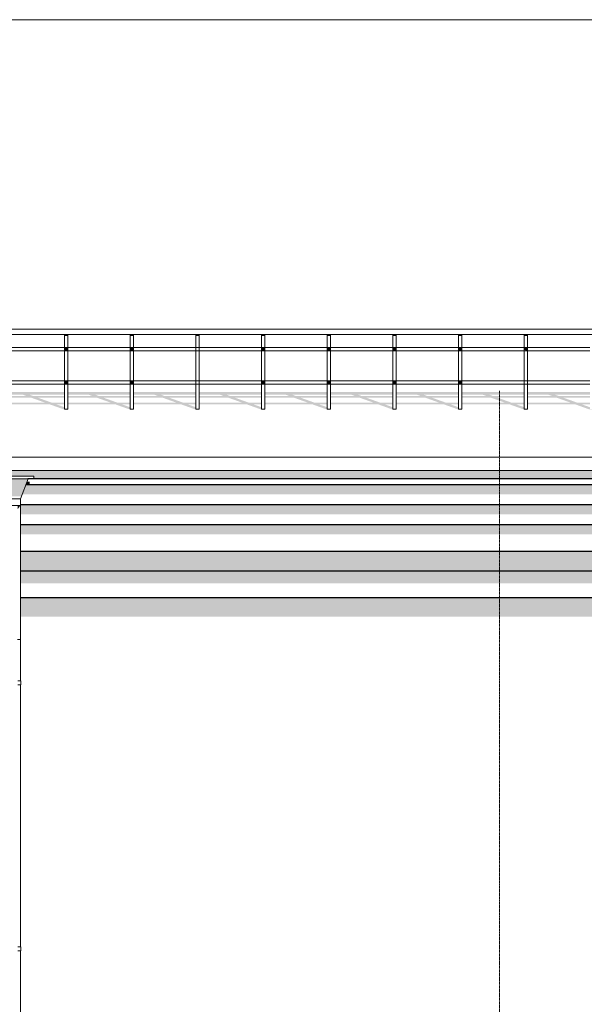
# Model space of a CAD drawing. Header units: millimetres. Extents: x -95523 to 190468, y -7401 to 17692.
# Tile 100 of 139: x 111319 to 115565, y 8188 to 15594. Entities that reach past the tile are written whole.
import ezdxf
from ezdxf.enums import TextEntityAlignment as Align

# ---------------------------------------------------------------- set-up
doc = ezdxf.new("R2010")
doc.units = ezdxf.units.MM
doc.header["$MEASUREMENT"] = 0
doc.linetypes.add('Штрих-Штриховая', pattern=[10.936111, 5.291667, -2.116667, 1.411111, -2.116667])
for name, color, linetype in [('1 Молдинги', 7, 'Continuous'), ('1_Кровля (плоская)', 7, 'Continuous'), ('Конструктив - Стены Несущие', 7, 'Continuous'), ('Новый_1 ВОДОСТОК', 7, 'Continuous'), ('Новый_1_Ограждение кровли', 7, 'Continuous'), ('Новый_Конструктив - Стены Несущие', 7, 'Continuous'), ('Элемент Модели - Оси', 7, 'Continuous')]:
    doc.layers.add(name, color=color, linetype=linetype)
for name, color, linetype, lineweight in [('1 Молдинги_Ном._пера__21', 7, 'Continuous', 30), ('1_Кровля (плоская)_Ном._пера__120', 7, 'Continuous', 5), ('Конструктив - Стены Несущие_Ном._пера__21', 7, 'Continuous', 30), ('Новый_1 ВОДОСТОК_Ном._пера__120', 7, 'Continuous', 5), ('Новый_1_Ограждение кровли_Ном._пера__120', 7, 'Continuous', 5), ('Элемент Модели - Оси_Ном._пера__1', 7, 'Continuous', 15), ('Элемент Модели - Оси_Ном._пера__120', 7, 'Continuous', 5), ('Элемент Модели - Оси_Ном._пера__2', 8, 'Continuous', 15)]:
    doc.layers.add(name, color=color, linetype=linetype, lineweight=lineweight)
doc.styles.add('СГЕНЕРИР_СТИЛЬ_1', font='arial.ttf')

# ---------------------------------------------------------------- blocks, each defined once
blk = doc.blocks.new('Элемент Разреза_65_1', base_point=(95180.8, -197.5))
at = {"layer": 'Конструктив - Стены Несущие', "linetype": 'Continuous', "lineweight": 0, "true_color": 0x000000}
for points in [[(110960.1, 8257.9), (110963, 8249.6), (110963, 7352.5), (111174.6, 7352.5), (111174.6, 8590.3), (111172.6, 8590.3), (111172.6, 8620.3), (111174.6, 8620.3), (111174.6, 10032.5), (110963, 10032.5), (110963, 8300.4), (110960.1, 8287.9)], [(111324.6, 8590.3), (111324.6, 8587.5), (111326.6, 8590.3)]]:
    blk.add_hatch(color=18, dxfattribs=at).paths.add_polyline_path(points)
at = {"layer": 'Конструктив - Стены Несущие_Ном._пера__21', "color": 7, "linetype": 'Continuous', "lineweight": 30}
for p in [(109098, 10032.5), (109108, 7352.5)]:
    blk.add_line(p, (109098, 7352.5), dxfattribs=at)
blk = doc.blocks.new('Элемент Разреза_119_1', base_point=(95180.8, -197.5))
at = {"layer": '1_Кровля (плоская)', "linetype": 'Continuous', "lineweight": 0, "true_color": 0x000000}
for points in [[(111185.7, 12712.7), (111185.7, 12700.4), (111546.4, 12700.4), (111652.2, 12662.5), (111677.2, 12662.5), (111679.7, 12666), (111654.7, 12666), (111654.7, 12679.5), (111596.4, 12700.4), (111654.7, 12700.4), (111654.7, 12712.7), (111562.4, 12712.7), (111455.4, 12751.1), (111654.7, 12751.1), (111654.7, 12763.3), (111421.4, 12763.3), (111392.3, 12773.7), (111654.7, 12773.7), (111654.7, 12793.3), (111185.7, 12793.3), (111185.7, 12773.7), (111342.3, 12773.7), (111371.4, 12763.3), (111185.7, 12763.3), (111185.7, 12751.1), (111405.4, 12751.1), (111512.4, 12712.7)], [(111679.7, 12712.7), (111679.7, 12700.4), (112040.4, 12700.4), (112146.1, 12662.5), (112171.1, 12662.5), (112173.6, 12666), (112148.6, 12666), (112148.6, 12679.5), (112090.4, 12700.4), (112148.6, 12700.4), (112148.6, 12712.7), (112056.3, 12712.7), (111949.4, 12751.1), (112148.6, 12751.1), (112148.6, 12763.3), (111915.4, 12763.3), (111886.3, 12773.7), (112148.6, 12773.7), (112148.6, 12793.3), (111679.7, 12793.3), (111679.7, 12773.7), (111836.3, 12773.7), (111865.4, 12763.3), (111679.7, 12763.3), (111679.7, 12751.1), (111899.4, 12751.1), (112006.3, 12712.7)], [(112173.6, 12700.4), (112534.3, 12700.4), (112640.1, 12662.5), (112665.1, 12662.5), (112667.6, 12666), (112642.6, 12666), (112642.6, 12679.5), (112584.3, 12700.4), (112642.6, 12700.4), (112642.6, 12712.7), (112550.3, 12712.7), (112443.3, 12751.1), (112642.6, 12751.1), (112642.6, 12763.3), (112409.3, 12763.3), (112380.2, 12773.7), (112642.6, 12773.7), (112642.6, 12793.3), (112173.6, 12793.3), (112173.6, 12773.7), (112330.2, 12773.7), (112359.3, 12763.3), (112173.6, 12763.3), (112173.6, 12751.1), (112393.3, 12751.1), (112500.3, 12712.7), (112173.6, 12712.7)], [(112667.6, 12712.7), (112667.6, 12700.4), (113028.3, 12700.4), (113134, 12662.5), (113159, 12662.5), (113161.5, 12666), (113136.5, 12666), (113136.5, 12679.5), (113078.3, 12700.4), (113136.5, 12700.4), (113136.5, 12712.7), (113044.2, 12712.7), (112937.3, 12751.1), (113136.5, 12751.1), (113136.5, 12763.3), (112903.3, 12763.3), (112874.2, 12773.7), (113136.5, 12773.7), (113136.5, 12793.3), (112667.6, 12793.3), (112667.6, 12773.7), (112824.2, 12773.7), (112853.3, 12763.3), (112667.6, 12763.3), (112667.6, 12751.1), (112887.3, 12751.1), (112994.2, 12712.7)], [(113161.5, 12700.4), (113522.2, 12700.4), (113628, 12662.5), (113653, 12662.5), (113655.5, 12666), (113630.5, 12666), (113630.5, 12679.5), (113572.2, 12700.4), (113630.5, 12700.4), (113630.5, 12712.7), (113538.2, 12712.7), (113431.3, 12751.1), (113630.5, 12751.1), (113630.5, 12763.3), (113397.2, 12763.3), (113368.2, 12773.7), (113630.5, 12773.7), (113630.5, 12793.3), (113161.5, 12793.3), (113161.5, 12773.7), (113318.2, 12773.7), (113347.2, 12763.3), (113161.5, 12763.3), (113161.5, 12751.1), (113381.3, 12751.1), (113488.2, 12712.7), (113161.5, 12712.7)], [(113655.5, 12712.7), (113655.5, 12700.4), (114016.2, 12700.4), (114121.9, 12662.5), (114146.9, 12662.5), (114149.5, 12666), (114124.5, 12666), (114124.5, 12679.5), (114066.2, 12700.4), (114124.5, 12700.4), (114124.5, 12712.7), (114032.2, 12712.7), (113925.2, 12751.1), (114124.5, 12751.1), (114124.5, 12763.3), (113891.2, 12763.3), (113862.1, 12773.7), (114124.5, 12773.7), (114124.5, 12793.3), (113655.5, 12793.3), (113655.5, 12773.7), (113812.1, 12773.7), (113841.2, 12763.3), (113655.5, 12763.3), (113655.5, 12751.1), (113875.2, 12751.1), (113982.2, 12712.7)], [(114149.5, 12712.7), (114149.5, 12700.4), (114510.1, 12700.4), (114615.9, 12662.5), (114640.9, 12662.5), (114643.4, 12666), (114618.4, 12666), (114618.4, 12679.5), (114560.1, 12700.4), (114618.4, 12700.4), (114618.4, 12712.7), (114526.1, 12712.7), (114419.2, 12751.1), (114618.4, 12751.1), (114618.4, 12763.3), (114385.1, 12763.3), (114356.1, 12773.7), (114618.4, 12773.7), (114618.4, 12793.3), (114149.5, 12793.3), (114149.5, 12773.7), (114306.1, 12773.7), (114335.1, 12763.3), (114149.5, 12763.3), (114149.5, 12751.1), (114369.2, 12751.1), (114476.1, 12712.7)], [(114643.4, 12712.7), (114643.4, 12700.4), (115004.1, 12700.4), (115109.8, 12662.5), (115134.8, 12662.5), (115137.4, 12666), (115112.4, 12666), (115112.4, 12679.5), (115054.1, 12700.4), (115112.4, 12700.4), (115112.4, 12712.7), (115020.1, 12712.7), (114913.1, 12751.1), (115112.4, 12751.1), (115112.4, 12763.3), (114879.1, 12763.3), (114850, 12773.7), (115112.4, 12773.7), (115112.4, 12793.3), (114643.4, 12793.3), (114643.4, 12773.7), (114800, 12773.7), (114829.1, 12763.3), (114643.4, 12763.3), (114643.4, 12751.1), (114863.1, 12751.1), (114970.1, 12712.7)], [(115137.4, 12712.7), (115137.4, 12700.4), (115498.1, 12700.4), (115603.8, 12662.5), (115628.8, 12662.5), (115631.3, 12666), (115606.3, 12666), (115606.3, 12679.5), (115548.1, 12700.4), (115606.3, 12700.4), (115606.3, 12712.7), (115514, 12712.7), (115407.1, 12751.1), (115606.3, 12751.1), (115606.3, 12763.3), (115373, 12763.3), (115344, 12773.7), (115606.3, 12773.7), (115606.3, 12793.3), (115137.4, 12793.3), (115137.4, 12773.7), (115294, 12773.7), (115323, 12763.3), (115137.4, 12763.3), (115137.4, 12751.1), (115357.1, 12751.1), (115464, 12712.7)]]:
    blk.add_hatch(color=18, dxfattribs=at).paths.add_polyline_path(points)
at = {"layer": '1_Кровля (плоская)_Ном._пера__120', "color": 7, "linetype": 'Continuous', "lineweight": 5}
for p, q in [((123880.4, 15594.3), (108891.6, 15594.2)), ((108678.4, 12303.6), (145817.9, 12303.7)), ((145817.9, 12203.9), (108678.4, 12203.8))]:
    blk.add_line(p, q, dxfattribs=at)
blk = doc.blocks.new('Элемент Разреза_120_1', base_point=(95180.8, -197.5))
at = {"layer": '1_Кровля (плоская)_Ном._пера__120', "color": 7, "linetype": 'Continuous', "lineweight": 5}
blk.add_line((108891.6, 15594.3), (123882.8, 15594.3), dxfattribs=at)
blk = doc.blocks.new('Элемент Разреза_126_1', base_point=(95180.8, -197.5))
at = {"layer": 'Новый_Конструктив - Стены Несущие', "linetype": 'Continuous', "lineweight": 0, "true_color": 0x000000}
for points in [[(111324.6, 11103.5), (117573.4, 11103.5), (117573.4, 11093), (117617.3, 11093), (117617.3, 10961.9), (117625.4, 10935.2), (117961.8, 10718.8), (117961.8, 10032.5), (118173.1, 10032.5), (118173.1, 10917.4), (118165.8, 10941.5), (117913.9, 11103.5), (118173.1, 11103.5), (118173.1, 11245), (111324.6, 11245)], [(111326.6, 10590.3), (111324.6, 10590.3), (111324.6, 10587.5)]]:
    blk.add_hatch(color=18, dxfattribs=at).paths.add_polyline_path(points)
blk = doc.blocks.new('Элемент Разреза_208_1', base_point=(95180.8, -197.5))
at = {"layer": 'Новый_1_Ограждение кровли_Ном._пера__120', "color": 7, "linetype": 'Continuous', "lineweight": 5}
for p, q in [((109197.4, 13266), (141798.4, 13266)), ((109197.4, 13226), (141798.4, 13226))]:
    blk.add_line(p, q, dxfattribs=at)
blk = doc.blocks.new('Элемент Разреза_209_1', base_point=(95180.8, -197.5))
at = {"layer": 'Новый_1_Ограждение кровли_Ном._пера__120', "color": 7, "linetype": 'Continuous', "lineweight": 5}
for p, q in [((111185.7, 12878.5), (111654.7, 12878.5)), ((111185.7, 12853.5), (111654.7, 12853.5)), ((111654.7, 12878.5), (111679.7, 12878.5)), ((111654.7, 12853.5), (111679.7, 12853.5)), ((111679.7, 12878.5), (112148.6, 12878.5)), ((111679.7, 12853.5), (112148.6, 12853.5)), ((112148.6, 12878.5), (112173.6, 12878.5)), ((112148.6, 12853.5), (112173.6, 12853.5)), ((112173.6, 12878.5), (112642.6, 12878.5)), ((112173.6, 12853.5), (112642.6, 12853.5)), ((112642.6, 12878.5), (112667.6, 12878.5)), ((112642.6, 12853.5), (112667.6, 12853.5)), ((112667.6, 12878.5), (113136.5, 12878.5)), ((112667.6, 12853.5), (113136.5, 12853.5)), ((113136.5, 12878.5), (113161.5, 12878.5)), ((113136.5, 12853.5), (113161.5, 12853.5)), ((113161.5, 12878.5), (113630.5, 12878.5)), ((113161.5, 12853.5), (113630.5, 12853.5)), ((113630.5, 12878.5), (113655.5, 12878.5)), ((113630.5, 12853.5), (113655.5, 12853.5)), ((113655.5, 12878.5), (114124.5, 12878.5)), ((113655.5, 12853.5), (114124.5, 12853.5)), ((114124.5, 12878.5), (114149.5, 12878.5)), ((114124.5, 12853.5), (114149.5, 12853.5)), ((114149.5, 12878.5), (114618.4, 12878.5)), ((114149.5, 12853.5), (114618.4, 12853.5)), ((114618.4, 12878.5), (114643.4, 12878.5)), ((114618.4, 12853.5), (114643.4, 12853.5)), ((114643.4, 12878.5), (115112.4, 12878.5)), ((114643.4, 12853.5), (115112.4, 12853.5)), ((115112.4, 12878.5), (115137.4, 12878.5)), ((115112.4, 12853.5), (115137.4, 12853.5)), ((115137.4, 12878.5), (115606.3, 12878.5)), ((115137.4, 12853.5), (115606.3, 12853.5))]:
    blk.add_line(p, q, dxfattribs=at)
blk = doc.blocks.new('Элемент Разреза_210_1', base_point=(95180.8, -197.5))
at = {"layer": 'Новый_1_Ограждение кровли_Ном._пера__120', "color": 7, "linetype": 'Continuous', "lineweight": 5}
for p, q in [((111185.7, 13128.5), (111654.7, 13128.5)), ((111654.7, 13128.5), (111679.7, 13128.5)), ((111679.7, 13128.5), (112148.6, 13128.5)), ((112148.6, 13128.5), (112173.6, 13128.5)), ((112173.6, 13128.5), (112642.6, 13128.5)), ((112642.6, 13128.5), (112667.6, 13128.5)), ((112667.6, 13128.5), (113136.5, 13128.5)), ((113136.5, 13128.5), (113161.5, 13128.5)), ((113161.5, 13128.5), (113630.5, 13128.5)), ((113630.5, 13128.5), (113655.5, 13128.5)), ((113655.5, 13128.5), (114124.5, 13128.5)), ((114124.5, 13128.5), (114149.5, 13128.5)), ((114149.5, 13128.5), (114618.4, 13128.5)), ((114618.4, 13128.5), (114643.4, 13128.5)), ((114643.4, 13128.5), (115112.4, 13128.5)), ((115112.4, 13128.5), (115137.4, 13128.5)), ((115137.4, 13128.5), (115606.3, 13128.5)), ((111185.7, 13103.5), (111654.7, 13103.5)), ((111654.7, 13103.5), (111679.7, 13103.5)), ((111679.7, 13103.5), (112148.6, 13103.5)), ((112148.6, 13103.5), (112173.6, 13103.5)), ((112173.6, 13103.5), (112642.6, 13103.5)), ((112642.6, 13103.5), (112667.6, 13103.5)), ((112667.6, 13103.5), (113136.5, 13103.5)), ((113136.5, 13103.5), (113161.5, 13103.5)), ((113161.5, 13103.5), (113630.5, 13103.5)), ((113630.5, 13103.5), (113655.5, 13103.5)), ((113655.5, 13103.5), (114124.5, 13103.5)), ((114124.5, 13103.5), (114149.5, 13103.5)), ((114149.5, 13103.5), (114618.4, 13103.5)), ((114618.4, 13103.5), (114643.4, 13103.5)), ((114643.4, 13103.5), (115112.4, 13103.5)), ((115112.4, 13103.5), (115137.4, 13103.5)), ((115137.4, 13103.5), (115606.3, 13103.5))]:
    blk.add_line(p, q, dxfattribs=at)
blk = doc.blocks.new('Элемент Разреза_247_1', base_point=(95180.8, -197.5))
at = {"layer": '1 Молдинги', "linetype": 'Continuous', "lineweight": 0, "true_color": 0x000000}
for points in [[(109098, 12203.8), (109098, 12145.1), (111074.6, 12145.1), (111074.6, 12161.2), (111424.6, 12161.2), (111424.6, 12145.1), (118073.1, 12145.1), (118073.1, 12161.2), (118423.1, 12161.2), (118423.1, 12145.1), (136074, 12145.2), (136074, 12161.2), (136424, 12161.2), (136424, 12145.2), (143069.5, 12145.2), (143069.5, 12161.2), (143419.5, 12161.2), (143419.5, 12145.2), (145776.4, 12145.2), (145781.9, 12203.9)], [(111331.7, 12009.8), (111341.9, 12024.2), (117976.3, 12024.2), (117920.2, 11945), (118173.1, 11945), (118173.1, 11991.2), (118133.6, 12095), (111364.1, 12095)], [(111364.1, 12095), (111391.9, 12095), (111394.6, 12098.8), (111394.6, 12118.8), (111373.2, 12118.8)], [(111324.6, 11945), (111324.6, 11874.2), (117870.2, 11874.2), (117814.1, 11795), (118173.1, 11795), (118173.1, 11945)], [(118173.1, 11795), (111324.6, 11795), (111324.6, 11724.2), (117764.1, 11724.2), (117672.7, 11595), (118099.4, 11595), (118099.4, 11624.9), (118143.4, 11687), (118143.4, 11724.2), (118173.1, 11724.2)], [(111324.6, 11595), (111324.6, 11445), (118173.1, 11445), (118173.1, 11595)], [(111324.6, 11445), (111324.6, 11354.5), (117502.7, 11354.5), (117473.4, 11313), (117473.4, 11293), (117659.2, 11293), (117673.4, 11284.5), (117673.4, 11245), (118013.9, 11245), (117929.4, 11299.3), (117929.4, 11354.5), (118173.1, 11354.5), (118173.1, 11445)]]:
    blk.add_hatch(color=18, dxfattribs=at).paths.add_polyline_path(points)
at = {"layer": '1 Молдинги_Ном._пера__21', "color": 7, "linetype": 'Continuous', "lineweight": 30}
for p, q in [((118133.6, 12095), (111364.1, 12095)), ((118116.4, 12140.2), (111381.3, 12140.2)), ((118173.1, 11945), (111324.6, 11945)), ((118173.1, 11795), (111324.6, 11795)), ((118173.1, 11595), (111324.6, 11595)), ((118173.1, 11445), (111324.6, 11445)), ((118173.1, 11245), (111324.6, 11245))]:
    blk.add_line(p, q, dxfattribs=at)
blk = doc.blocks.new('Элемент Разреза_528_1', base_point=(95180.8, -197.5))
at = {"layer": 'Новый_1 ВОДОСТОК', "linetype": 'Continuous', "lineweight": 0, "true_color": 0x000000}
for points in [[(111117.4, 12141.2), (111167.5, 12009.8), (111331.7, 12009.8), (111381.7, 12141.2)], [(111302.6, 11941.2), (111302.6, 11910.2), (111318.9, 11933.2), (111318.9, 11941.2)], [(111318.9, 11941.2), (111318.9, 11933.2), (111324.6, 11941.2)], [(111318.9, 10590.3), (111318.9, 10588.3), (111319, 10587.9), (111324.6, 10587.9), (111324.6, 10590.3)], [(111302.6, 8588.3), (111318.9, 8588.3), (111318.9, 8590.3), (111302.6, 8590.3)], [(111318.9, 8588.3), (111319, 8587.9), (111324.6, 8587.9), (111324.6, 8590.3), (111318.9, 8590.3)]]:
    blk.add_hatch(color=18, dxfattribs=at).paths.add_polyline_path(points)
at = {"layer": 'Новый_1 ВОДОСТОК_Ном._пера__120', "color": 7, "linetype": 'Continuous', "lineweight": 5}
for p, q in [((111424.6, 12161.2), (111074.6, 12161.2)), ((111424.6, 12161.2), (111424.6, 12141.2)), ((111424.6, 12141.2), (111074.6, 12141.2)), ((111381.7, 12141.2), (111324.6, 11991.2)), ((111324.6, 11991.2), (111174.6, 11991.2)), ((111324.6, 11941.2), (111174.6, 11941.2)), ((111324.6, 11991.2), (111324.6, 11941.2)), ((111324.6, 11941.2), (111324.6, 11791.2)), ((111324.6, 11791.2), (111324.6, 11082.5)), ((111324.6, 11082.5), (111324.6, 10932.5)), ((111302.6, 10932.5), (111318.9, 10932.5)), ((111318.9, 10932.5), (111324.6, 10932.5)), ((111324.6, 10932.5), (111324.6, 10620.3)), ((111320.7, 10620.3), (111304, 10620.3)), ((111326.6, 10620.3), (111320.7, 10620.3)), ((111326.6, 10590.3), (111326.6, 10620.3)), ((111320.7, 10590.3), (111304, 10590.3)), ((111326.6, 10590.3), (111320.7, 10590.3)), ((111324.6, 10590.3), (111324.6, 8620.3)), ((111320.7, 8620.3), (111304, 8620.3)), ((111326.6, 8620.3), (111320.7, 8620.3)), ((111326.6, 8590.3), (111326.6, 8620.3)), ((111320.7, 8590.3), (111304, 8590.3)), ((111326.6, 8590.3), (111320.7, 8590.3)), ((111324.6, 8590.3), (111324.6, 6620.3))]:
    blk.add_line(p, q, dxfattribs=at)
blk = doc.blocks.new('Элемент Разреза_583_1', base_point=(95180.8, -197.5))
at = {"layer": 'Новый_1_Ограждение кровли', "linetype": 'Continuous', "lineweight": 0, "true_color": 0x000000}
for points in [[(111654.7, 13226), (111654.7, 13215.4), (111679.7, 13215.4), (111679.7, 13226)], [(111654.7, 13103.5), (111679.7, 13103.5), (111679.7, 13128.5), (111654.7, 13128.5)], [(111679.7, 12878.5), (111654.7, 12878.5), (111654.7, 12853.5), (111679.7, 12853.5)]]:
    blk.add_hatch(color=18, dxfattribs=at).paths.add_polyline_path(points)
at = {"layer": 'Новый_1_Ограждение кровли_Ном._пера__120', "color": 7, "linetype": 'Continuous', "lineweight": 5}
for p, q in [((111654.7, 13128.5), (111654.7, 13226)), ((111679.7, 13128.5), (111679.7, 13226)), ((111654.7, 13103.5), (111654.7, 13128.5)), ((111679.7, 13103.5), (111679.7, 13128.5)), ((111654.7, 12878.5), (111654.7, 13103.5)), ((111679.7, 12878.5), (111679.7, 13103.5)), ((111654.7, 12853.5), (111654.7, 12878.5)), ((111654.7, 12666), (111654.7, 12853.5)), ((111679.7, 12853.5), (111679.7, 12878.5)), ((111679.7, 12666), (111679.7, 12853.5)), ((111654.7, 12666), (111679.7, 12666))]:
    blk.add_line(p, q, dxfattribs=at)
blk = doc.blocks.new('Элемент Разреза_584_1', base_point=(95180.8, -197.5))
at = {"layer": 'Новый_1_Ограждение кровли', "linetype": 'Continuous', "lineweight": 0, "true_color": 0x000000}
for points in [[(112148.6, 13215.4), (112173.6, 13215.4), (112173.6, 13226), (112148.6, 13226)], [(112173.6, 13128.5), (112148.6, 13128.5), (112148.6, 13103.5), (112173.6, 13103.5)], [(112173.6, 12878.5), (112148.6, 12878.5), (112148.6, 12853.5), (112173.6, 12853.5)]]:
    blk.add_hatch(color=18, dxfattribs=at).paths.add_polyline_path(points)
at = {"layer": 'Новый_1_Ограждение кровли_Ном._пера__120', "color": 7, "linetype": 'Continuous', "lineweight": 5}
for p, q in [((112148.6, 13128.5), (112148.6, 13226)), ((112173.6, 13128.5), (112173.6, 13226)), ((112148.6, 13103.5), (112148.6, 13128.5)), ((112173.6, 13103.5), (112173.6, 13128.5)), ((112148.6, 12878.5), (112148.6, 13103.5)), ((112173.6, 12878.5), (112173.6, 13103.5)), ((112148.6, 12853.5), (112148.6, 12878.5)), ((112148.6, 12666), (112148.6, 12853.5)), ((112173.6, 12853.5), (112173.6, 12878.5)), ((112173.6, 12666), (112173.6, 12853.5)), ((112148.6, 12666), (112173.6, 12666))]:
    blk.add_line(p, q, dxfattribs=at)
blk = doc.blocks.new('Элемент Разреза_585_1', base_point=(95180.8, -197.5))
at = {"layer": 'Новый_1_Ограждение кровли', "linetype": 'Continuous', "lineweight": 0, "true_color": 0x000000}
blk.add_hatch(color=18, dxfattribs=at).paths.add_polyline_path([(112667.6, 13226), (112642.6, 13226), (112642.6, 13215.4), (112667.6, 13215.4)])
at = {"layer": 'Новый_1_Ограждение кровли_Ном._пера__120', "color": 7, "linetype": 'Continuous', "lineweight": 5}
for p, q in [((112642.6, 13128.5), (112642.6, 13226)), ((112667.6, 13128.5), (112667.6, 13226)), ((112642.6, 13103.5), (112642.6, 13128.5)), ((112667.6, 13103.5), (112667.6, 13128.5)), ((112642.6, 12878.5), (112642.6, 13103.5)), ((112667.6, 12878.5), (112667.6, 13103.5)), ((112642.6, 12853.5), (112642.6, 12878.5)), ((112642.6, 12666), (112642.6, 12853.5)), ((112667.6, 12853.5), (112667.6, 12878.5)), ((112667.6, 12666), (112667.6, 12853.5)), ((112642.6, 12666), (112667.6, 12666))]:
    blk.add_line(p, q, dxfattribs=at)
blk = doc.blocks.new('Элемент Разреза_586_1', base_point=(95180.8, -197.5))
at = {"layer": 'Новый_1_Ограждение кровли', "linetype": 'Continuous', "lineweight": 0, "true_color": 0x000000}
for points in [[(113136.5, 13226), (113136.5, 13215.4), (113161.5, 13215.4), (113161.5, 13226)], [(113161.5, 13128.5), (113136.5, 13128.5), (113136.5, 13103.5), (113161.5, 13103.5)], [(113161.5, 12878.5), (113136.5, 12878.5), (113136.5, 12853.5), (113161.5, 12853.5)]]:
    blk.add_hatch(color=18, dxfattribs=at).paths.add_polyline_path(points)
at = {"layer": 'Новый_1_Ограждение кровли_Ном._пера__120', "color": 7, "linetype": 'Continuous', "lineweight": 5}
for p, q in [((113136.5, 13128.5), (113136.5, 13226)), ((113161.5, 13128.5), (113161.5, 13226)), ((113136.5, 13103.5), (113136.5, 13128.5)), ((113161.5, 13103.5), (113161.5, 13128.5)), ((113136.5, 12878.5), (113136.5, 13103.5)), ((113161.5, 12878.5), (113161.5, 13103.5)), ((113136.5, 12853.5), (113136.5, 12878.5)), ((113136.5, 12666), (113136.5, 12853.5)), ((113161.5, 12853.5), (113161.5, 12878.5)), ((113161.5, 12666), (113161.5, 12853.5)), ((113136.5, 12666), (113161.5, 12666))]:
    blk.add_line(p, q, dxfattribs=at)
blk = doc.blocks.new('Элемент Разреза_587_1', base_point=(95180.8, -197.5))
at = {"layer": 'Новый_1_Ограждение кровли', "linetype": 'Continuous', "lineweight": 0, "true_color": 0x000000}
for points in [[(113630.5, 13215.4), (113655.5, 13215.4), (113655.5, 13226), (113630.5, 13226)], [(113630.5, 13103.5), (113655.5, 13103.5), (113655.5, 13128.5), (113630.5, 13128.5)], [(113655.5, 12878.5), (113630.5, 12878.5), (113630.5, 12853.5), (113655.5, 12853.5)]]:
    blk.add_hatch(color=18, dxfattribs=at).paths.add_polyline_path(points)
at = {"layer": 'Новый_1_Ограждение кровли_Ном._пера__120', "color": 7, "linetype": 'Continuous', "lineweight": 5}
for p, q in [((113630.5, 13128.5), (113630.5, 13226)), ((113655.5, 13128.5), (113655.5, 13226)), ((113630.5, 13103.5), (113630.5, 13128.5)), ((113655.5, 13103.5), (113655.5, 13128.5)), ((113630.5, 12878.5), (113630.5, 13103.5)), ((113655.5, 12878.5), (113655.5, 13103.5)), ((113630.5, 12853.5), (113630.5, 12878.5)), ((113630.5, 12666), (113630.5, 12853.5)), ((113655.5, 12853.5), (113655.5, 12878.5)), ((113655.5, 12666), (113655.5, 12853.5)), ((113630.5, 12666), (113655.5, 12666))]:
    blk.add_line(p, q, dxfattribs=at)
blk = doc.blocks.new('Элемент Разреза_588_1', base_point=(95180.8, -197.5))
at = {"layer": 'Новый_1_Ограждение кровли', "linetype": 'Continuous', "lineweight": 0, "true_color": 0x000000}
for points in [[(114124.5, 13226), (114124.5, 13215.4), (114149.5, 13215.4), (114149.5, 13226)], [(114124.5, 13103.5), (114149.5, 13103.5), (114149.5, 13128.5), (114124.5, 13128.5)], [(114149.5, 12878.5), (114124.5, 12878.5), (114124.5, 12853.5), (114149.5, 12853.5)]]:
    blk.add_hatch(color=18, dxfattribs=at).paths.add_polyline_path(points)
at = {"layer": 'Новый_1_Ограждение кровли_Ном._пера__120', "color": 7, "linetype": 'Continuous', "lineweight": 5}
for p, q in [((114124.5, 13128.5), (114124.5, 13226)), ((114149.5, 13128.5), (114149.5, 13226)), ((114124.5, 13103.5), (114124.5, 13128.5)), ((114149.5, 13103.5), (114149.5, 13128.5)), ((114124.5, 12878.5), (114124.5, 13103.5)), ((114149.5, 12878.5), (114149.5, 13103.5)), ((114124.5, 12853.5), (114124.5, 12878.5)), ((114124.5, 12666), (114124.5, 12853.5)), ((114149.5, 12853.5), (114149.5, 12878.5)), ((114149.5, 12666), (114149.5, 12853.5)), ((114124.5, 12666), (114149.5, 12666))]:
    blk.add_line(p, q, dxfattribs=at)
blk = doc.blocks.new('Элемент Разреза_589_1', base_point=(95180.8, -197.5))
at = {"layer": 'Новый_1_Ограждение кровли', "linetype": 'Continuous', "lineweight": 0, "true_color": 0x000000}
for points in [[(114618.4, 13215.4), (114643.4, 13215.4), (114643.4, 13226), (114618.4, 13226)], [(114643.4, 13128.5), (114618.4, 13128.5), (114618.4, 13103.5), (114643.4, 13103.5)], [(114618.4, 12853.5), (114643.4, 12853.5), (114643.4, 12878.5), (114618.4, 12878.5)]]:
    blk.add_hatch(color=18, dxfattribs=at).paths.add_polyline_path(points)
at = {"layer": 'Новый_1_Ограждение кровли_Ном._пера__120', "color": 7, "linetype": 'Continuous', "lineweight": 5}
for p, q in [((114618.4, 13128.5), (114618.4, 13226)), ((114643.4, 13128.5), (114643.4, 13226)), ((114618.4, 13103.5), (114618.4, 13128.5)), ((114643.4, 13103.5), (114643.4, 13128.5)), ((114618.4, 12878.5), (114618.4, 13103.5)), ((114643.4, 12878.5), (114643.4, 13103.5)), ((114618.4, 12853.5), (114618.4, 12878.5)), ((114618.4, 12666), (114618.4, 12853.5)), ((114643.4, 12853.5), (114643.4, 12878.5)), ((114643.4, 12666), (114643.4, 12853.5)), ((114618.4, 12666), (114643.4, 12666))]:
    blk.add_line(p, q, dxfattribs=at)
blk = doc.blocks.new('Элемент Разреза_590_1', base_point=(95180.8, -197.5))
at = {"layer": 'Новый_1_Ограждение кровли', "linetype": 'Continuous', "lineweight": 0, "true_color": 0x000000}
for points in [[(115112.4, 13226), (115112.4, 13215.4), (115137.4, 13215.4), (115137.4, 13226)], [(115137.4, 13128.5), (115112.4, 13128.5), (115112.4, 13114.2), (115127.4, 13103.5), (115137.4, 13103.5)]]:
    blk.add_hatch(color=18, dxfattribs=at).paths.add_polyline_path(points)
at = {"layer": 'Новый_1_Ограждение кровли_Ном._пера__120', "color": 7, "linetype": 'Continuous', "lineweight": 5}
for p, q in [((115112.4, 13128.5), (115112.4, 13226)), ((115137.4, 13128.5), (115137.4, 13226)), ((115112.4, 13103.5), (115112.4, 13128.5)), ((115137.4, 13103.5), (115137.4, 13128.5)), ((115112.4, 12878.5), (115112.4, 13103.5)), ((115137.4, 12878.5), (115137.4, 13103.5)), ((115112.4, 12853.5), (115112.4, 12878.5)), ((115112.4, 12666), (115112.4, 12853.5)), ((115137.4, 12853.5), (115137.4, 12878.5)), ((115137.4, 12666), (115137.4, 12853.5)), ((115112.4, 12666), (115137.4, 12666))]:
    blk.add_line(p, q, dxfattribs=at)
blk = doc.blocks.new('Стандартный Маркер Сетки[4]_1', base_point=(114928, 12802.5))
at = {"layer": 'Элемент Модели - Оси_Ном._пера__120', "color": 7, "linetype": 'Штрих-Штриховая', "lineweight": 5}
for q in [(114928, 12802.5), (114928, -5997.5)]:
    blk.add_line((114928, 12602.5), q, dxfattribs=at)
at = {"layer": 'Элемент Модели - Оси_Ном._пера__1', "color": 7, "lineweight": 15, "style": 'СГЕНЕРИР_СТИЛЬ_1'}
blk.add_attdef('AC_MarkerText_1', text='', height=350, rotation=360, dxfattribs=at).set_placement((114928, -6497.5), align=Align.TOP_CENTER)
blk = doc.blocks.new('Стандартный Маркер Сетки[5]_1', base_point=(114928, 12802.5))
at = {"layer": 'Элемент Модели - Оси_Ном._пера__120', "color": 7, "linetype": 'Штрих-Штриховая', "lineweight": 5}
for q in [(114928, 12802.5), (114928, -5997.5)]:
    blk.add_line((114928, 12602.5), q, dxfattribs=at)
at = {"layer": 'Элемент Модели - Оси_Ном._пера__2', "color": 8, "lineweight": 15, "style": 'СГЕНЕРИР_СТИЛЬ_1'}
blk.add_attdef('AC_MarkerText_1', text='', height=350, rotation=360, dxfattribs=at).set_placement((114928, -6497.5), align=Align.TOP_CENTER)
blk = doc.blocks.new('Стандартный Маркер Сетки[6]_1', base_point=(114928, 12802.5))
at = {"layer": 'Элемент Модели - Оси_Ном._пера__120', "color": 7, "linetype": 'Штрих-Штриховая', "lineweight": 5}
for q in [(114928, 12802.5), (114928, -5997.5)]:
    blk.add_line((114928, 12602.5), q, dxfattribs=at)
at = {"layer": 'Элемент Модели - Оси_Ном._пера__1', "color": 7, "lineweight": 15, "style": 'СГЕНЕРИР_СТИЛЬ_1'}
blk.add_attdef('AC_MarkerText_1', text='', height=350, rotation=360, dxfattribs=at).set_placement((114928, -6497.5), align=Align.TOP_CENTER)

msp = doc.modelspace()

# ---------------------------------------------------------------- block references
at = {"layer": '1 Молдинги', "lineweight": 0}
msp.add_blockref('Элемент Разреза_247_1', (95180.8, -197.5), dxfattribs=at)
at = {"layer": '1_Кровля (плоская)', "lineweight": 0}
for name in ['Элемент Разреза_119_1', 'Элемент Разреза_120_1']:
    msp.add_blockref(name, (95180.8, -197.5), dxfattribs=at)
at = {"layer": 'Конструктив - Стены Несущие', "lineweight": 0}
msp.add_blockref('Элемент Разреза_65_1', (95180.8, -197.5), dxfattribs=at)
at = {"layer": 'Новый_1 ВОДОСТОК', "lineweight": 0}
msp.add_blockref('Элемент Разреза_528_1', (95180.8, -197.5), dxfattribs=at)
at = {"layer": 'Новый_1_Ограждение кровли', "lineweight": 0}
for name in ['Элемент Разреза_208_1', 'Элемент Разреза_583_1', 'Элемент Разреза_584_1', 'Элемент Разреза_585_1', 'Элемент Разреза_586_1', 'Элемент Разреза_587_1', 'Элемент Разреза_588_1', 'Элемент Разреза_589_1', 'Элемент Разреза_590_1', 'Элемент Разреза_210_1', 'Элемент Разреза_209_1']:
    msp.add_blockref(name, (95180.8, -197.5), dxfattribs=at)
at = {"layer": 'Новый_Конструктив - Стены Несущие', "lineweight": 0}
msp.add_blockref('Элемент Разреза_126_1', (95180.8, -197.5), dxfattribs=at)
at = {"layer": 'Элемент Модели - Оси', "color": 7, "linetype": 'Continuous', "lineweight": 5}
for name in ['Стандартный Маркер Сетки[4]_1', 'Стандартный Маркер Сетки[5]_1', 'Стандартный Маркер Сетки[6]_1']:
    msp.add_blockref(name, (114928, 12802.5), dxfattribs=at)

doc.saveas('drawing.dxf')
